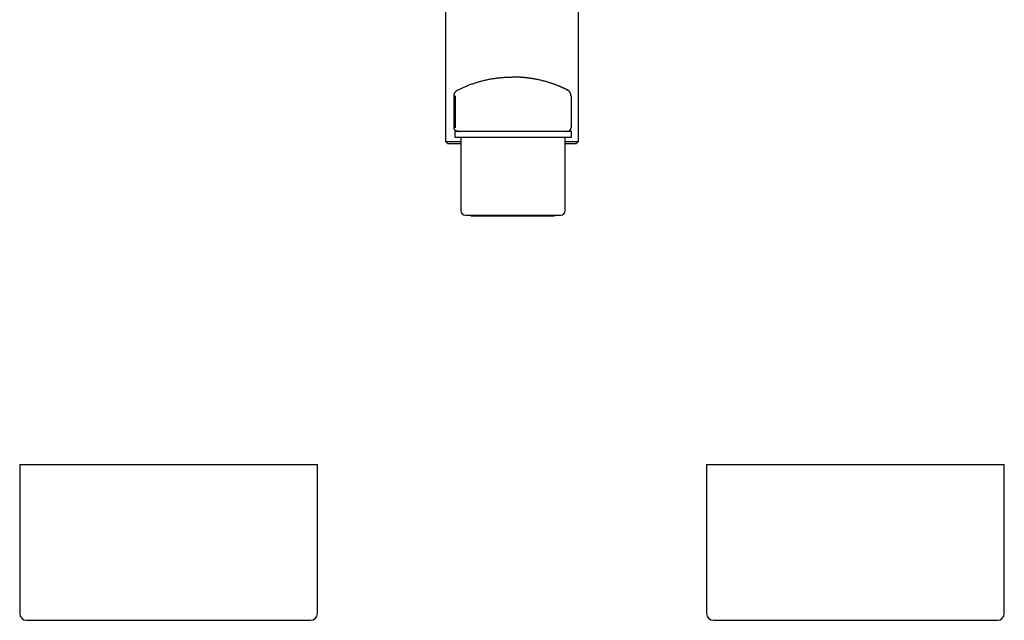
# Model space of a CAD drawing. Header units: millimetres. Extents: x 8 to 1221, y 12 to 660.
# Tile 8 of 22: x 511 to 726, y 392 to 523. Entities that reach past the tile are written whole.
import ezdxf

# ---------------------------------------------------------------- set-up
doc = ezdxf.new("R2010")
doc.units = ezdxf.units.MM

msp = doc.modelspace()

# ---------------------------------------------------------------- linework, layer by layer
at = {"color": 7, "linetype": 'Continuous', "lineweight": 30}
for p, q in [((603.73, 536.3), (603.73, 496.34)), ((632.73, 496.34), (632.73, 536.3)), ((618.48, 510.43), (618.24, 510.43)), ((605.59, 499.33), (605.59, 506.35)), ((605.82, 506.35), (605.82, 499.33)), ((631.12, 506.35), (631.11, 506.35)), ((631.12, 506.35), (631.12, 499.33)), ((631.22, 498.58), (605.72, 498.58)), ((605.72, 498.58), (605.72, 497.28)), ((605.72, 498.58), (605.72, 498.58)), ((605.72, 497.28), (631.22, 497.28)), ((605.72, 497.28), (605.72, 497.28)), ((606.67, 498.6), (606.67, 498.58)), ((606.67, 498.6), (606.67, 498.58)), ((607.07, 497.28), (607.07, 481.28)), ((629.87, 481.28), (629.87, 497.28)), ((630.27, 498.58), (630.27, 498.6)), ((630.27, 498.6), (630.27, 498.6)), ((630.27, 498.58), (630.27, 498.6)), ((630.27, 498.6), (630.27, 498.6)), ((631.22, 497.28), (631.22, 498.58)), ((631.22, 497.28), (631.22, 498.58)), ((603.73, 496.34), (604.23, 495.84)), ((603.73, 496.34), (607.07, 496.34)), ((607.07, 495.84), (604.23, 495.84)), ((629.87, 496.34), (632.73, 496.34)), ((632.23, 495.84), (629.87, 495.84)), ((632.23, 495.84), (632.73, 496.34)), ((608.07, 480.28), (628.87, 480.28)), ((609.52, 480.13), (609.45, 480.13)), ((510.73, 425.9), (510.73, 393.4)), ((510.73, 425.9), (530.82, 425.9)), ((530.82, 425.9), (575.73, 425.9)), ((575.73, 393.4), (575.73, 425.9)), ((660.73, 425.9), (660.73, 393.4)), ((660.73, 425.9), (680.82, 425.9)), ((680.82, 425.9), (725.73, 425.9)), ((725.73, 393.4), (725.73, 425.9)), ((512.23, 391.9), (531.39, 391.9)), ((531.39, 391.9), (574.23, 391.9)), ((662.23, 391.9), (681.39, 391.9)), ((681.39, 391.9), (724.23, 391.9))]:
    msp.add_line(p, q, dxfattribs=at)
for centre, radius, start, end in [((630.42, 499.33), 0.7, 277.6903, 0), ((608.07, 481.28), 1, 180, 270), ((628.87, 481.28), 1, 270, 0), ((512.23, 393.4), 1.5, 180, 270), ((574.23, 393.4), 1.5, 270, 0), ((662.23, 393.4), 1.5, 180, 270), ((724.23, 393.4), 1.5, 270, 0)]:
    msp.add_arc(centre, radius, start, end, dxfattribs=at)
for points, knots in [([(606.36, 507.6), (606.45, 507.65), (606.64, 507.75), (606.95, 507.89), (607.26, 508.04), (607.59, 508.18), (607.93, 508.33), (608.29, 508.48), (608.67, 508.63), (609.05, 508.78), (609.45, 508.92), (609.84, 509.05), (610.2, 509.17), (610.55, 509.28), (610.9, 509.39), (611.26, 509.49), (611.63, 509.59), (612, 509.68), (612.38, 509.77), (612.77, 509.85), (613.18, 509.94), (613.6, 510.02), (614.02, 510.09), (614.44, 510.15), (614.83, 510.21), (615.21, 510.25), (615.6, 510.29), (615.98, 510.33), (616.37, 510.36), (616.76, 510.39), (617.15, 510.4), (617.55, 510.42), (617.92, 510.43), (618.15, 510.43), (618.24, 510.43)], [0, 0, 0, 0, 0.0359402, 0.071909, 0.1078878, 0.1438572, 0.1797979, 0.2167399, 0.2537138, 0.2906977, 0.32767, 0.3646105, 0.3945031, 0.4244079, 0.4543122, 0.4842041, 0.5141021, 0.5440135, 0.5739242, 0.6038215, 0.6354837, 0.6671633, 0.6988422, 0.7305035, 0.7580704, 0.7856496, 0.8132286, 0.840795, 0.8683647, 0.8959474, 0.9235299, 0.9510993, 0.9804045, 1, 1, 1, 1]), ([(631.11, 506.35), (631.11, 506.4), (631.11, 506.49), (631.09, 506.62), (631.06, 506.73), (631.03, 506.83), (631, 506.92), (630.96, 506.99), (630.93, 507.05), (630.89, 507.12), (630.84, 507.18), (630.79, 507.25), (630.74, 507.31), (630.68, 507.37), (630.62, 507.42), (630.56, 507.47), (630.52, 507.5), (630.49, 507.52), (630.48, 507.53), (630.47, 507.53), (630.46, 507.54), (630.45, 507.54), (630.44, 507.55), (630.43, 507.56), (630.42, 507.56), (630.4, 507.57), (630.39, 507.58), (630.38, 507.59), (630.36, 507.6), (630.34, 507.6), (630.32, 507.62), (630.28, 507.63), (630.24, 507.66), (630.2, 507.68), (630.16, 507.7), (630.12, 507.72), (630.08, 507.73), (630.05, 507.75), (630.02, 507.77), (629.97, 507.79), (629.91, 507.82), (629.83, 507.86), (629.75, 507.9), (629.65, 507.94), (629.54, 507.99), (629.42, 508.05), (629.28, 508.11), (629.14, 508.18), (628.99, 508.24), (628.83, 508.31), (628.66, 508.38), (628.48, 508.45), (628.3, 508.53), (628.09, 508.61), (627.87, 508.7), (627.64, 508.78), (627.39, 508.87), (627.13, 508.97), (626.86, 509.06), (626.58, 509.15), (626.28, 509.24), (625.98, 509.34), (625.67, 509.43), (625.35, 509.51), (625.03, 509.6), (624.7, 509.68), (624.36, 509.76), (624.02, 509.84), (623.68, 509.91), (623.34, 509.97), (623.04, 510.03), (622.78, 510.07), (622.57, 510.11), (622.38, 510.14), (622.19, 510.16), (621.99, 510.19), (621.8, 510.21), (621.6, 510.24), (621.42, 510.26), (621.25, 510.28), (621.11, 510.29), (620.99, 510.31), (620.87, 510.32), (620.75, 510.33), (620.61, 510.34), (620.47, 510.35), (620.33, 510.36), (620.17, 510.37), (620.01, 510.38), (619.83, 510.39), (619.64, 510.4), (619.46, 510.4), (619.3, 510.41), (619.17, 510.41), (619.04, 510.42), (618.93, 510.42), (618.84, 510.42), (618.76, 510.42), (618.71, 510.42), (618.67, 510.42), (618.64, 510.42), (618.61, 510.42), (618.59, 510.42), (618.55, 510.42), (618.51, 510.43), (618.49, 510.43), (618.48, 510.43)], [0, 0, 0, 0, 0.007693, 0.014825, 0.021327, 0.027147, 0.032247, 0.036605, 0.040386, 0.044205, 0.048673, 0.053244, 0.057909, 0.062554, 0.066901, 0.070937, 0.074523, 0.07567, 0.076516, 0.077074, 0.077565, 0.078124, 0.079161, 0.080493, 0.08299, 0.086204, 0.090152, 0.094845, 0.100564, 0.107106, 0.113878, 0.12535, 0.136025, 0.145904, 0.154049, 0.161556, 0.168425, 0.174654, 0.180243, 0.185359, 0.196657, 0.208538, 0.221002, 0.234047, 0.247672, 0.262349, 0.27763, 0.293371, 0.309333, 0.325494, 0.341848, 0.358388, 0.375101, 0.394405, 0.413963, 0.433803, 0.453962, 0.474416, 0.495146, 0.516086, 0.537069, 0.558064, 0.579054, 0.600029, 0.620988, 0.64193, 0.662851, 0.683328, 0.703757, 0.724112, 0.744369, 0.756916, 0.768866, 0.78019, 0.790894, 0.800988, 0.812978, 0.824028, 0.834157, 0.843385, 0.851728, 0.857753, 0.864105, 0.87098, 0.878375, 0.886282, 0.894236, 0.902652, 0.911766, 0.921665, 0.932347, 0.943812, 0.951066, 0.958548, 0.965512, 0.97173, 0.977204, 0.980595, 0.983621, 0.985744, 0.987645, 0.988702, 0.989838, 0.9925, 0.995856, 1, 1, 1, 1]), ([(605.59, 506.35), (605.59, 506.38), (605.59, 506.44), (605.6, 506.52), (605.61, 506.6), (605.63, 506.69), (605.65, 506.78), (605.69, 506.88), (605.73, 506.96), (605.77, 507.05), (605.82, 507.13), (605.89, 507.22), (605.96, 507.31), (606.05, 507.4), (606.15, 507.48), (606.25, 507.55), (606.32, 507.58), (606.36, 507.6)], [0, 0, 0, 0, 0.040953, 0.08206, 0.123046, 0.174396, 0.225949, 0.277398, 0.339547, 0.401901, 0.464355, 0.526641, 0.621035, 0.715708, 0.810579, 0.905444, 1, 1, 1, 1]), ([(630.09, 507.73), (630.11, 507.72), (630.18, 507.69), (630.26, 507.65), (630.34, 507.61), (630.34, 507.6), (630.35, 507.6)], [0, 0, 0, 0, 0.109432, 0.412185, 0.708186, 1, 1, 1, 1]), ([(606.19, 498.64), (606.16, 498.64), (606.1, 498.65), (606.01, 498.68), (605.94, 498.72), (605.88, 498.76), (605.82, 498.8), (605.77, 498.86), (605.72, 498.92), (605.68, 498.98), (605.65, 499.04), (605.63, 499.08), (605.61, 499.14), (605.6, 499.2), (605.59, 499.26), (605.59, 499.31), (605.59, 499.33)], [0, 0, 0, 0, 0.120795, 0.241582, 0.324549, 0.407585, 0.49051, 0.57127, 0.652668, 0.733516, 0.774852, 0.816169, 0.863494, 0.911792, 0.955208, 1, 1, 1, 1]), ([(630.07, 498.58), (630.08, 498.58), (630.09, 498.58), (630.12, 498.58), (630.16, 498.59), (630.2, 498.59), (630.25, 498.6), (630.31, 498.61), (630.35, 498.61), (630.39, 498.62), (630.41, 498.62), (630.44, 498.63), (630.47, 498.63), (630.51, 498.64), (630.55, 498.64), (630.57, 498.65), (630.58, 498.65), (630.59, 498.65), (630.61, 498.66), (630.62, 498.66), (630.63, 498.66), (630.64, 498.67), (630.66, 498.67), (630.67, 498.68), (630.69, 498.69), (630.72, 498.7), (630.74, 498.71), (630.77, 498.73), (630.81, 498.75), (630.84, 498.78), (630.88, 498.81), (630.92, 498.85), (630.96, 498.89), (630.99, 498.94), (631.03, 499), (631.06, 499.07), (631.09, 499.15), (631.1, 499.24), (631.11, 499.3), (631.11, 499.33)], [0, 0, 0, 0, 0.010399, 0.046717, 0.082627, 0.11813, 0.191198, 0.262488, 0.332007, 0.383496, 0.433973, 0.484296, 0.537768, 0.594822, 0.65558, 0.671364, 0.687389, 0.703658, 0.720173, 0.736735, 0.75113, 0.760205, 0.767961, 0.774632, 0.780591, 0.786355, 0.795552, 0.805283, 0.816224, 0.82774, 0.839908, 0.854481, 0.872131, 0.889139, 0.908135, 0.928969, 0.951423, 0.975215, 1, 1, 1, 1]), ([(606.64, 498.58), (606.59, 498.58), (606.43, 498.6), (606.29, 498.62), (606.19, 498.64)], [0, 0, 0, 0, 0.338616, 1, 1, 1, 1]), ([(606.44, 498.63), (606.44, 498.63), (606.45, 498.63), (606.46, 498.63), (606.47, 498.63), (606.49, 498.63), (606.51, 498.62), (606.52, 498.62), (606.54, 498.62), (606.56, 498.62), (606.58, 498.61), (606.6, 498.61), (606.62, 498.61), (606.65, 498.61), (606.69, 498.6), (606.73, 498.59), (606.78, 498.59), (606.83, 498.58), (606.85, 498.58), (606.86, 498.58)], [0, 0, 0, 0, 0.08303, 0.161136, 0.234322, 0.302592, 0.365946, 0.424388, 0.47499, 0.521227, 0.563097, 0.600602, 0.634232, 0.691434, 0.754323, 0.822892, 0.897129, 0.977022, 1, 1, 1, 1]), ([(609.4, 480.14), (609.4, 480.15), (609.37, 480.15), (609.32, 480.18), (609.26, 480.22), (609.22, 480.25), (609.21, 480.27), (609.21, 480.28)], [0, 0, 0, 0, 0.099383, 0.391577, 0.683166, 0.974516, 1, 1, 1, 1]), ([(609.22, 480.28), (609.22, 480.27), (609.23, 480.26), (609.25, 480.24), (609.27, 480.22), (609.3, 480.2), (609.32, 480.19), (609.33, 480.18), (609.35, 480.17), (609.37, 480.16), (609.39, 480.15), (609.41, 480.14), (609.43, 480.14), (609.46, 480.13), (609.47, 480.13), (609.48, 480.13)], [0, 0, 0, 0, 0.017675, 0.068725, 0.131212, 0.176836, 0.212171, 0.252158, 0.301151, 0.361438, 0.434206, 0.520094, 0.655602, 0.815503, 1, 1, 1, 1]), ([(609.52, 480.13), (609.52, 480.13), (609.52, 480.13), (609.55, 480.13), (609.59, 480.13), (609.65, 480.13), (609.73, 480.13), (609.82, 480.13), (609.93, 480.13), (610.06, 480.13), (610.2, 480.13), (610.36, 480.13), (610.53, 480.13), (610.72, 480.13), (610.92, 480.13), (611.14, 480.13), (611.37, 480.13), (611.61, 480.13), (611.87, 480.13), (612.14, 480.13), (612.42, 480.13), (612.72, 480.13), (613.02, 480.13), (613.34, 480.13), (613.67, 480.13), (614, 480.13), (614.34, 480.13), (614.69, 480.13), (615.04, 480.13), (615.41, 480.13), (615.78, 480.13), (616.16, 480.13), (616.54, 480.13), (616.93, 480.13), (617.31, 480.13), (617.7, 480.13), (618.08, 480.13), (618.47, 480.13), (618.86, 480.13), (619.25, 480.13), (619.65, 480.13), (620.03, 480.13), (620.42, 480.13), (620.8, 480.13), (621.17, 480.13), (621.53, 480.13), (621.9, 480.13), (622.25, 480.13), (622.61, 480.13), (622.95, 480.13), (623.29, 480.13), (623.61, 480.13), (623.93, 480.13), (624.23, 480.13), (624.52, 480.13), (624.8, 480.13), (625.07, 480.13), (625.33, 480.13), (625.58, 480.13), (625.81, 480.13), (626.03, 480.13), (626.23, 480.13), (626.41, 480.13), (626.58, 480.13), (626.74, 480.13), (626.88, 480.13), (627.01, 480.13), (627.12, 480.13), (627.21, 480.13), (627.29, 480.13), (627.35, 480.13), (627.39, 480.13), (627.41, 480.13), (627.42, 480.13), (627.42, 480.13)], [0, 0, 0, 0, 0.014008, 0.027989, 0.04197, 0.05598, 0.070013, 0.083757, 0.097486, 0.111227, 0.125005, 0.139019, 0.153002, 0.16698, 0.180982, 0.19501, 0.208753, 0.222479, 0.236216, 0.249988, 0.263999, 0.277981, 0.291962, 0.305969, 0.320003, 0.333749, 0.347481, 0.361224, 0.375004, 0.389022, 0.403009, 0.416992, 0.430998, 0.44503, 0.458776, 0.472504, 0.486242, 0.500014, 0.514022, 0.528002, 0.54198, 0.555984, 0.570011, 0.583751, 0.597477, 0.611217, 0.624995, 0.639007, 0.65299, 0.666971, 0.680976, 0.695009, 0.708756, 0.722485, 0.736223, 0.749995, 0.764012, 0.777996, 0.791975, 0.805976, 0.820004, 0.833748, 0.847477, 0.861216, 0.874991, 0.889, 0.902983, 0.916968, 0.930982, 0.94501, 0.958744, 0.97247, 0.986214, 1, 1, 1, 1]), ([(627.73, 480.28), (627.73, 480.27), (627.71, 480.25), (627.67, 480.22), (627.62, 480.18), (627.55, 480.15), (627.49, 480.13), (627.44, 480.13), (627.42, 480.13)], [0, 0, 0, 0, 0.0304706, 0.2266677, 0.419548, 0.6128278, 0.806453, 1, 1, 1, 1])]:
    msp.add_open_spline(points, degree=3, knots=knots, dxfattribs=at)

doc.saveas('drawing.dxf')
